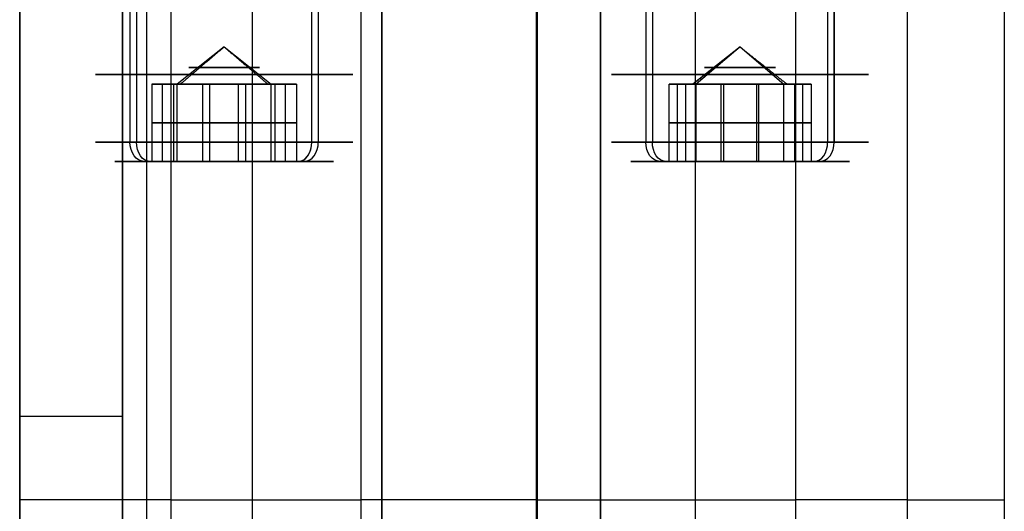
# Model space of a CAD drawing. Header units: millimetres. Extents: x -66 to 114, y 79 to 395.
# Tile 111 of 239: x -65 to -27, y 137 to 156. Entities that reach past the tile are written whole.
import ezdxf

# ---------------------------------------------------------------- set-up
doc = ezdxf.new("R2010")
doc.units = ezdxf.units.MM
doc.layers.add('Layer 01', color=18, linetype='Continuous', true_color=0x000000)

# ---------------------------------------------------------------- blocks, each defined once
blk = doc.blocks.new('Block 01')
at = {"layer": 'Layer 01'}
for p, q in [((-65.05, 116.973, -0.05), (-65.05, 331.473, -0.05)), ((-56.01, 320.473, 42.439), (-56.01, 116.973, 42.439)), ((-50.969, 116.973, 42.439), (-50.969, 317.473, 42.439)), ((-42.469, 317.473, -55.31), (-42.469, 116.973, -55.31)), ((-61.05, 116.973, 42.439), (-61.05, 164.973, 42.439)), ((-60.115, 158.473, -30.55), (-60.115, 116.973, -30.55)), ((-30.55, 158.473, 59.661), (-30.55, 116.973, 59.661)), ((-59.18, 137.723, -30.55), (-61.05, 137.723, -30.55)), ((-30.55, 137.723, 59.08), (-30.55, 137.723, 60.242))]:
    blk.add_line(p, q, dxfattribs=at)
at = {"layer": 'Layer 01', "extrusion": (0, 1, 0)}
for centre, radius, start, end in [((61.05, 38.439, 140.973), 4, 0, 90.0001), ((61.05, -26.55, 137.723), 4, 270, 0), ((59.18, -39.05, 137.723), 8.5, 90, 150.5777), ((-17.95, 4.45, 137.723), 80.051, 321.81335, 330.57767), ((-4.45, -18.05, 137.723), 80.051, 51.90482, 60.57767), ((39.05, 59.08, 137.723), 8.5, 180, 240.5777), ((26.55, 60.242, 137.723), 4, 0, 86.7553)]:
    blk.add_arc(centre, radius, start, end, dxfattribs=at)
at = {"layer": 'Layer 01'}
for points in [[(-50.969, 317.473, 42.439), (-50.969, 217.223, 42.439), (-50.969, 116.973, 42.439)], [(-42.469, 116.973, -59.56), (-42.469, 217.223, -59.56), (-42.469, 317.473, -59.56)], [(-42.469, 317.473, -51.061), (-42.469, 217.223, -51.061), (-42.469, 116.973, -51.061)], [(-38.779, 116.973, -63.548), (-38.779, 217.223, -63.548), (-38.779, 317.473, -63.548)], [(-65.05, 116.973, 38.439), (-65.05, 140.973, 38.439), (-65.05, 164.973, 38.439)], [(-61.05, 116.973, 42.439), (-61.05, 140.973, 42.439), (-61.05, 164.973, 42.439)], [(-65.05, 158.473, -26.55), (-65.05, 137.723, -26.55), (-65.05, 116.973, -26.55)], [(-61.05, 158.473, -30.55), (-61.05, 137.723, -30.55), (-61.05, 116.973, -30.55)], [(-59.18, 158.473, -30.55), (-59.18, 137.723, -30.55), (-59.18, 116.973, -30.55)], [(-51.776, 116.973, -34.874), (-51.776, 137.723, -34.874), (-51.776, 158.473, -34.874)], [(-44.97, 158.473, -45.039), (-44.97, 137.723, -45.039), (-44.97, 116.973, -45.039)], [(-44.939, 158.473, 44.949), (-44.939, 137.723, 44.949), (-44.939, 116.973, 44.949)], [(-34.874, 116.973, 51.676), (-34.874, 137.723, 51.676), (-34.874, 158.473, 51.676)], [(-30.55, 158.473, 59.08), (-30.55, 137.723, 59.08), (-30.55, 116.973, 59.08)], [(-30.55, 158.473, 60.242), (-30.55, 137.723, 60.242), (-30.55, 116.973, 60.242)], [(-26.776, 158.473, 64.235), (-26.776, 137.723, 64.235), (-26.776, 116.973, 64.235)]]:
    blk.add_open_spline(points, degree=2, dxfattribs=at)

msp = doc.modelspace()

# ---------------------------------------------------------------- linework, layer by layer
at = {"layer": 'Layer 01'}
for p, q in [((-60.763, 156.873, -33.644), (-60.763, 151.623, -33.644)), ((-53.442, 156.873, -40.456), (-53.442, 151.623, -40.456)), ((-40.456, 156.873, 53.342), (-40.456, 151.623, 53.342)), ((-33.644, 156.873, 60.663), (-33.644, 151.623, 60.663)), ((-33.39, 156.873, 53.596), (-33.39, 151.623, 53.596)), ((-57.103, 155.317, -37.05), (-58.933, 153.873, -35.347)), ((-57.103, 155.317, -37.05), (-55.272, 153.873, -38.753)), ((-37.05, 155.317, 57.003), (-38.88, 153.873, 58.706)), ((-37.05, 155.317, 57.003), (-38.753, 153.873, 55.172)), ((-37.05, 155.317, 57.003), (-35.347, 153.873, 58.833)), ((-59.533, 153.873, -36.464), (-59.768, 153.873, -36.245)), ((-59.583, 153.873, -36.735), (-59.757, 153.873, -36.922)), ((-59.493, 150.873, -37.783), (-59.493, 153.873, -37.783)), ((-58.806, 153.873, -38.88), (-59.069, 153.873, -39.163)), ((-58.933, 150.873, -35.347), (-58.933, 153.873, -35.347)), ((-57.89, 153.873, -34.677), (-58.115, 153.873, -34.468)), ((-57.663, 150.873, -39.486), (-57.663, 153.873, -39.486)), ((-57.37, 153.873, -34.423), (-57.521, 153.873, -34.585)), ((-56.685, 153.873, -39.515), (-56.835, 153.873, -39.677)), ((-56.543, 150.873, -34.614), (-56.543, 153.873, -34.614)), ((-56.091, 153.873, -39.632), (-56.316, 153.873, -39.423)), ((-55.136, 153.873, -34.937), (-55.399, 153.873, -35.22)), ((-55.272, 150.873, -38.753), (-55.272, 153.873, -38.753)), ((-54.713, 150.873, -36.317), (-54.713, 153.873, -36.317)), ((-54.437, 153.873, -37.855), (-54.672, 153.873, -37.636)), ((-54.448, 153.873, -37.178), (-54.622, 153.873, -37.365)), ((-39.515, 153.873, 56.585), (-39.677, 153.873, 56.735)), ((-39.632, 153.873, 55.991), (-39.423, 153.873, 56.216)), ((-39.486, 150.873, 57.563), (-39.486, 153.873, 57.563)), ((-38.88, 153.873, 58.706), (-39.163, 153.873, 58.969)), ((-38.753, 150.873, 55.172), (-38.753, 153.873, 55.172)), ((-37.855, 153.873, 54.337), (-37.636, 153.873, 54.572)), ((-37.783, 150.873, 59.393), (-37.783, 153.873, 59.393)), ((-37.178, 153.873, 54.348), (-37.365, 153.873, 54.522)), ((-36.735, 153.873, 59.483), (-36.922, 153.873, 59.657)), ((-36.464, 153.873, 59.433), (-36.245, 153.873, 59.668)), ((-36.317, 153.873, 54.613), (-34.614, 153.873, 56.443)), ((-36.317, 150.873, 54.613), (-36.317, 153.873, 54.613)), ((-35.347, 150.873, 58.833), (-35.347, 153.873, 58.833)), ((-34.937, 153.873, 55.036), (-35.22, 153.873, 55.299)), ((-34.677, 153.873, 57.79), (-34.468, 153.873, 58.015)), ((-34.614, 150.873, 56.443), (-34.614, 153.873, 56.443)), ((-34.423, 153.873, 57.27), (-34.585, 153.873, 57.421)), ((-59.916, 152.373, -36.403), (-59.069, 152.373, -39.163)), ((-57.949, 152.373, -34.29), (-59.916, 152.373, -36.403)), ((-59.069, 152.373, -39.163), (-56.256, 152.373, -39.81)), ((-55.136, 152.373, -34.937), (-57.949, 152.373, -34.29)), ((-56.256, 152.373, -39.81), (-54.289, 152.373, -37.697)), ((-54.289, 152.373, -37.697), (-55.136, 152.373, -34.937)), ((-39.163, 152.373, 58.969), (-39.81, 152.373, 56.156)), ((-39.81, 152.373, 56.156), (-37.697, 152.373, 54.189)), ((-36.403, 152.373, 59.816), (-39.163, 152.373, 58.969)), ((-37.697, 152.373, 54.189), (-34.937, 152.373, 55.036)), ((-34.29, 152.373, 57.849), (-36.403, 152.373, 59.816)), ((-34.937, 152.373, 55.036), (-34.29, 152.373, 57.849)), ((-58.933, 150.873, -35.347), (-60.214, 150.873, -34.155)), ((-59.069, 150.873, -39.163), (-59.998, 150.873, -40.161)), ((-53.991, 150.873, -39.945), (-55.272, 150.873, -38.753)), ((-54.207, 150.873, -33.939), (-55.136, 150.873, -34.937)), ((-39.163, 150.873, 58.969), (-40.161, 150.873, 59.898)), ((-39.945, 150.873, 53.891), (-38.753, 150.873, 55.172)), ((-35.347, 150.873, 58.833), (-34.155, 150.873, 60.114)), ((-33.939, 150.873, 54.107), (-34.937, 150.873, 55.036))]:
    msp.add_line(p, q, dxfattribs=at)
at = {"layer": 'Layer 01', "extrusion": (0, -1, 0)}
for centre, radius, start, end in [((-57.103, -37.05, -154.248), 5, 47.0582, 227.0582), ((-57.103, -37.05, -154.248), 5, 227.0582, 47.0582), ((-57.103, -37.05, -154.523), 1.375, 47.0582, 227.0582), ((-57.103, -37.05, -154.523), 1.375, 227.0582, 47.0582), ((-37.05, 57.003, -154.248), 5, 137.0582, 317.0582), ((-37.05, 57.003, -154.248), 5, 317.0582, 137.0582), ((-37.05, 57.003, -154.523), 1.375, 137.0582, 317.0582), ((-37.05, 57.003, -154.523), 1.375, 317.0582, 137.0582)]:
    msp.add_arc(centre, radius, start, end, dxfattribs=at)
at = {"layer": 'Layer 01', "extrusion": (9.33561e-17, -1, -3.04249e-16)}
msp.add_arc((-57.103, -37.05, -153.873), 2.5, 137.0582, 197.0582, dxfattribs=at)
at = {"layer": 'Layer 01', "extrusion": (-1.04212e-15, -1, -6.52658e-16)}
msp.add_arc((-57.103, -37.05, -153.873), 2.5, 197.0582, 227.0582, dxfattribs=at)
at = {"layer": 'Layer 01', "extrusion": (1.85918e-15, -1, -4.27238e-16)}
msp.add_arc((-57.103, -37.05, -153.873), 2.5, 77.0582, 137.0582, dxfattribs=at)
at = {"layer": 'Layer 01', "extrusion": (-2.01491e-15, 1, -3.7988e-15)}
msp.add_arc((57.103, -37.05, 153.873), 2.5, 282.9418, 312.9418, dxfattribs=at)
at = {"layer": 'Layer 01', "extrusion": (-1.85918e-15, 1, 4.27238e-16)}
msp.add_arc((57.103, -37.05, 153.873), 2.5, 222.9418, 282.9418, dxfattribs=at)
at = {"layer": 'Layer 01', "extrusion": (2.01491e-15, -1, 3.7988e-15)}
msp.add_arc((-57.103, -37.05, -153.873), 2.5, 47.0582, 77.0582, dxfattribs=at)
at = {"layer": 'Layer 01', "extrusion": (1.04212e-15, 1, 6.52658e-16)}
msp.add_arc((57.103, -37.05, 153.873), 2.5, 132.9418, 162.9418, dxfattribs=at)
at = {"layer": 'Layer 01', "extrusion": (-1.08278e-15, 1, -1.1635e-15)}
msp.add_arc((57.103, -37.05, 153.873), 2.5, 162.9418, 222.9418, dxfattribs=at)
at = {"layer": 'Layer 01', "extrusion": (2.52748e-15, 1, 7.75535e-16)}
msp.add_arc((37.05, 57.003, 153.873), 2.5, 312.9418, 12.9418, dxfattribs=at)
at = {"layer": 'Layer 01', "extrusion": (3.84618e-16, 1, -2.04005e-16)}
msp.add_arc((37.05, 57.003, 153.873), 2.5, 12.9418, 42.9418, dxfattribs=at)
at = {"layer": 'Layer 01', "extrusion": (2.17724e-15, -1, -3.47645e-15)}
msp.add_arc((-37.05, 57.003, -153.873), 2.5, 107.0582, 137.0582, dxfattribs=at)
at = {"layer": 'Layer 01', "extrusion": (1.06765e-15, 1, 4.64602e-15)}
msp.add_arc((37.05, 57.003, 153.873), 2.5, 252.9418, 312.9418, dxfattribs=at)
at = {"layer": 'Layer 01', "extrusion": (1.01496e-15, -1, 3.11431e-16)}
msp.add_arc((-37.05, 57.003, -153.873), 2.5, 47.0582, 107.0582, dxfattribs=at)
at = {"layer": 'Layer 01', "extrusion": (-1.63293e-15, 1, 2.60733e-15)}
msp.add_arc((37.05, 57.003, 153.873), 2.5, 222.9418, 252.9418, dxfattribs=at)
at = {"layer": 'Layer 01', "extrusion": (-2.96053e-16, -1, -1.28831e-15)}
msp.add_arc((-37.05, 57.003, -153.873), 2.5, 347.0582, 47.0582, dxfattribs=at)
at = {"layer": 'Layer 01', "extrusion": (4.44119e-16, -1, -2.35564e-16)}
msp.add_arc((-37.05, 57.003, -153.873), 2.5, 317.0582, 347.0582, dxfattribs=at)
at = {"layer": 'Layer 01', "extrusion": (-9.40764e-16, 1, 8.75493e-16)}
for centre, radius, start, end in [((57.103, -37.05, 151.623), 5, 312.9418, 132.9418), ((57.103, -37.05, 151.623), 5, 132.9418, 312.9418), ((57.103, -37.05, 150.873), 4.25, 312.9418, 132.9418), ((57.103, -37.05, 150.873), 4.25, 132.9418, 312.9418)]:
    msp.add_arc(centre, radius, start, end, dxfattribs=at)
at = {"layer": 'Layer 01', "extrusion": (-0.681255, 1.28512e-15, -0.732046)}
msp.add_arc((-151.623, 20.811, 66.024), 0.75, 0, 90, dxfattribs=at)
at = {"layer": 'Layer 01', "extrusion": (0.732046, 2.03248e-14, -0.681255)}
msp.add_arc((151.623, -70.274, -16.561), 0.75, 180, 270, dxfattribs=at)
at = {"layer": 'Layer 01', "extrusion": (-0.732046, -2.0806e-14, 0.681255)}
msp.add_arc((-151.623, -61.774, 16.561), 0.75, 0, 90, dxfattribs=at)
at = {"layer": 'Layer 01', "extrusion": (0.681255, 1.28512e-15, 0.732046)}
msp.add_arc((151.623, 12.311, -66.024), 0.75, 180, 270, dxfattribs=at)
at = {"layer": 'Layer 01', "extrusion": (1.02354e-16, 1, 1.09985e-16)}
for centre, radius, start, end in [((37.05, 57.003, 151.623), 5, 222.9418, 42.9418), ((37.05, 57.003, 151.623), 5, 42.9418, 222.9418), ((37.05, 57.003, 150.873), 4.25, 222.9418, 42.9418), ((37.05, 57.003, 150.873), 4.25, 42.9418, 222.9418)]:
    msp.add_arc(centre, radius, start, end, dxfattribs=at)
at = {"layer": 'Layer 01', "extrusion": (-0.681255, 6.14323e-15, -0.732046)}
msp.add_arc((-151.623, 70.206, -16.488), 0.75, 360, 90, dxfattribs=at)
at = {"layer": 'Layer 01', "extrusion": (0.732046, 1.50244e-16, -0.681255)}
msp.add_arc((151.623, 12.238, -65.956), 0.75, 180, 270, dxfattribs=at)
at = {"layer": 'Layer 01', "extrusion": (-0.732046, 1.50244e-16, 0.681255)}
msp.add_arc((-151.623, 20.738, 65.956), 0.75, 0, 90, dxfattribs=at)
at = {"layer": 'Layer 01', "extrusion": (0.681255, -7.03141e-15, 0.732046)}
msp.add_arc((151.623, 61.706, 16.488), 0.75, 180, 270, dxfattribs=at)
at = {"layer": 'Layer 01', "extrusion": (-0.732046, 1.28512e-15, 0.681255)}
msp.add_arc((-151.623, -61.774, 16.561), 0.75, 0, 78.75, dxfattribs=at)
at = {"layer": 'Layer 01', "extrusion": (0, 1, 0)}
for centre, start, end in [((57.103, -37.05, 150.873), 132.9418, 256.6918), ((37.05, 57.003, 150.873), 42.9418, 193.4363)]:
    msp.add_arc(centre, 4.25, start, end, dxfattribs=at)
at = {"layer": 'Layer 01'}
for points in [[(-60.509, 156.873, -40.71), (-60.509, 154.248, -40.71), (-60.509, 151.623, -40.71)], [(-53.696, 151.623, -33.39), (-53.696, 154.248, -33.39), (-53.696, 156.873, -33.39)], [(-40.71, 156.873, 60.409), (-40.71, 154.248, 60.409), (-40.71, 151.623, 60.409)], [(-33.39, 151.623, 53.596), (-33.39, 154.248, 53.596), (-33.39, 156.873, 53.596)], [(-57.103, 155.317, -37.05), (-57.954, 154.595, -37.965), (-58.806, 153.873, -38.88)], [(-57.103, 155.317, -37.05), (-56.251, 154.595, -36.135), (-55.399, 153.873, -35.22)], [(-38.88, 153.873, 58.706), (-37.965, 154.595, 57.854), (-37.05, 155.317, 57.003)], [(-37.05, 155.317, 57.003), (-36.135, 154.595, 56.151), (-35.22, 153.873, 55.299)], [(-59.916, 153.873, -36.403), (-59.424, 153.873, -35.875), (-58.933, 153.873, -35.347)], [(-59.493, 153.873, -37.783), (-59.704, 153.873, -37.093), (-59.916, 153.873, -36.403)], [(-59.916, 153.873, -36.403), (-59.916, 152.373, -36.403), (-59.916, 150.873, -36.403)], [(-59.069, 153.873, -39.163), (-59.281, 153.873, -38.473), (-59.493, 153.873, -37.783)], [(-57.663, 153.873, -39.486), (-58.366, 153.873, -39.325), (-59.069, 153.873, -39.163)], [(-59.069, 153.873, -39.163), (-59.069, 152.373, -39.163), (-59.069, 150.873, -39.163)], [(-58.933, 153.873, -35.347), (-58.441, 153.873, -34.819), (-57.949, 153.873, -34.29)], [(-57.949, 153.873, -34.29), (-57.949, 152.373, -34.29), (-57.949, 150.873, -34.29)], [(-57.949, 153.873, -34.29), (-57.246, 153.873, -34.452), (-56.543, 153.873, -34.614)], [(-56.256, 153.873, -39.81), (-56.959, 153.873, -39.648), (-57.663, 153.873, -39.486)], [(-56.543, 153.873, -34.614), (-55.839, 153.873, -34.775), (-55.136, 153.873, -34.937)], [(-55.272, 153.873, -38.753), (-55.764, 153.873, -39.281), (-56.256, 153.873, -39.81)], [(-56.256, 150.873, -39.81), (-56.256, 152.373, -39.81), (-56.256, 153.873, -39.81)], [(-54.289, 153.873, -37.697), (-54.781, 153.873, -38.225), (-55.272, 153.873, -38.753)], [(-55.136, 153.873, -34.937), (-55.136, 152.373, -34.937), (-55.136, 150.873, -34.937)], [(-55.136, 153.873, -34.937), (-54.924, 153.873, -35.627), (-54.713, 153.873, -36.317)], [(-54.713, 153.873, -36.317), (-54.501, 153.873, -37.007), (-54.289, 153.873, -37.697)], [(-54.289, 153.873, -37.697), (-54.289, 152.373, -37.697), (-54.289, 150.873, -37.697)], [(-38.753, 153.873, 55.172), (-39.281, 153.873, 55.664), (-39.81, 153.873, 56.156)], [(-39.81, 150.873, 56.156), (-39.81, 152.373, 56.156), (-39.81, 153.873, 56.156)], [(-39.81, 153.873, 56.156), (-39.648, 153.873, 56.859), (-39.486, 153.873, 57.563)], [(-39.486, 153.873, 57.563), (-39.325, 153.873, 58.266), (-39.163, 153.873, 58.969)], [(-39.163, 153.873, 58.969), (-39.163, 152.373, 58.969), (-39.163, 150.873, 58.969)], [(-39.163, 153.873, 58.969), (-38.473, 153.873, 59.181), (-37.783, 153.873, 59.393)], [(-37.697, 153.873, 54.189), (-38.225, 153.873, 54.681), (-38.753, 153.873, 55.172)], [(-37.783, 153.873, 59.393), (-37.093, 153.873, 59.604), (-36.403, 153.873, 59.816)], [(-36.317, 153.873, 54.613), (-37.007, 153.873, 54.401), (-37.697, 153.873, 54.189)], [(-37.697, 153.873, 54.189), (-37.697, 152.373, 54.189), (-37.697, 150.873, 54.189)], [(-36.403, 153.873, 59.816), (-35.875, 153.873, 59.324), (-35.347, 153.873, 58.833)], [(-36.403, 153.873, 59.816), (-36.403, 152.373, 59.816), (-36.403, 150.873, 59.816)], [(-34.937, 153.873, 55.036), (-35.627, 153.873, 54.824), (-36.317, 153.873, 54.613)], [(-35.347, 153.873, 58.833), (-34.819, 153.873, 58.341), (-34.29, 153.873, 57.849)], [(-34.614, 153.873, 56.443), (-34.775, 153.873, 55.739), (-34.937, 153.873, 55.036)], [(-34.937, 153.873, 55.036), (-34.937, 152.373, 55.036), (-34.937, 150.873, 55.036)], [(-34.29, 153.873, 57.849), (-34.452, 153.873, 57.146), (-34.614, 153.873, 56.443)], [(-34.29, 153.873, 57.849), (-34.29, 152.373, 57.849), (-34.29, 150.873, 57.849)], [(-57.949, 150.873, -34.29), (-58.933, 150.873, -35.347), (-59.916, 150.873, -36.403)], [(-59.916, 150.873, -36.403), (-59.493, 150.873, -37.783), (-59.069, 150.873, -39.163)], [(-59.069, 150.873, -39.163), (-57.663, 150.873, -39.486), (-56.256, 150.873, -39.81)], [(-55.136, 150.873, -34.937), (-56.543, 150.873, -34.614), (-57.949, 150.873, -34.29)], [(-56.256, 150.873, -39.81), (-55.272, 150.873, -38.753), (-54.289, 150.873, -37.697)], [(-54.289, 150.873, -37.697), (-54.713, 150.873, -36.317), (-55.136, 150.873, -34.937)], [(-39.81, 150.873, 56.156), (-38.753, 150.873, 55.172), (-37.697, 150.873, 54.189)], [(-39.163, 150.873, 58.969), (-39.486, 150.873, 57.563), (-39.81, 150.873, 56.156)], [(-36.403, 150.873, 59.816), (-37.783, 150.873, 59.393), (-39.163, 150.873, 58.969)], [(-37.697, 150.873, 54.189), (-36.317, 150.873, 54.613), (-34.937, 150.873, 55.036)], [(-34.29, 150.873, 57.849), (-35.347, 150.873, 58.833), (-36.403, 150.873, 59.816)], [(-34.937, 150.873, 55.036), (-34.614, 150.873, 56.443), (-34.29, 150.873, 57.849)]]:
    msp.add_open_spline(points, degree=2, dxfattribs=at)

# ---------------------------------------------------------------- block references
msp.add_blockref('Block 01', (0, 0), dxfattribs=at)

doc.saveas('drawing.dxf')
